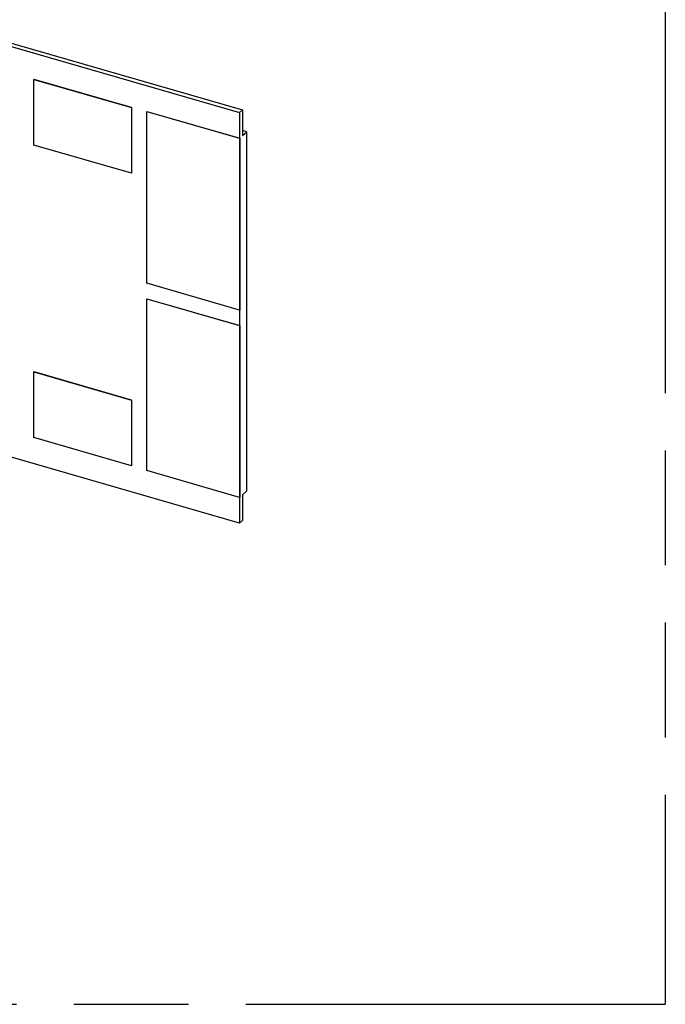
# Model space of a CAD drawing. Header units: millimetres. Extents: x 0 to 210, y 0 to 297.
# Tile 12 of 13: x 139 to 150, y 208 to 224. Entities that reach past the tile are written whole.
import ezdxf

# ---------------------------------------------------------------- set-up
doc = ezdxf.new("R2010")
doc.units = ezdxf.units.MM
doc.header["$LTSCALE"] = 19.36
doc.linetypes.add('PHANTOM', pattern=[0.8, 0.45, -0.05, 0.1, -0.05, 0.1, -0.05])
doc.layers.get('0').update_dxf_attribs({"linetype": 'CONTINUOUS'})
doc.layers.add('DEFAULT_3', color=7, linetype='PHANTOM')

msp = doc.modelspace()

# ---------------------------------------------------------------- linework, layer by layer
at = {"color": 7, "linetype": 'Continuous'}
for p, q in [((56.3431, 247.7286), (142.9456, 222.7286)), ((56.3931, 247.7719), (142.9956, 222.7719)), ((142.9456, 215.8004), (56.3431, 240.8004)), ((139.4815, 223.287), (139.481, 223.2865)), ((139.481, 223.2865), (141.1265, 222.8115)), ((139.481, 222.178), (139.481, 223.2865)), ((141.127, 222.812), (139.4815, 223.287)), ((141.1265, 222.8115), (141.127, 222.812)), ((141.1265, 222.8115), (141.1265, 221.703)), ((141.127, 222.812), (141.127, 221.7035)), ((141.382, 222.7464), (141.3825, 222.7469)), ((141.382, 222.7464), (142.9495, 222.2939)), ((141.382, 219.8453), (141.382, 222.7464)), ((141.3825, 222.7469), (142.95, 222.2944)), ((142.9956, 222.7719), (142.9456, 222.7286)), ((142.9456, 222.7286), (142.9456, 222.2956)), ((142.9956, 222.7719), (142.9956, 222.3389)), ((142.95, 222.2944), (142.9495, 222.2939)), ((142.9495, 222.2939), (142.9495, 219.3928)), ((142.95, 222.2944), (142.95, 219.3932)), ((143.0706, 222.4039), (142.9956, 222.4255)), ((142.9956, 222.3389), (143.0706, 222.4039)), ((143.0706, 216.3417), (143.0706, 222.4039)), ((141.1265, 221.703), (139.481, 222.178)), ((141.1265, 221.703), (141.127, 221.7035)), ((142.9495, 219.3928), (141.382, 219.8453)), ((141.382, 219.5855), (141.3825, 219.5859)), ((141.382, 219.5855), (142.9495, 219.133)), ((141.382, 216.6843), (141.382, 219.5855)), ((141.3825, 219.5859), (142.95, 219.1334)), ((142.9456, 219.3939), (142.9456, 219.1346)), ((142.9495, 219.3928), (142.95, 219.3932)), ((142.95, 219.1334), (142.9495, 219.133)), ((142.9495, 219.133), (142.9495, 216.2318)), ((142.95, 219.1334), (142.95, 216.2322)), ((139.4815, 218.3506), (139.481, 218.3502)), ((139.481, 218.3502), (141.1265, 217.8752)), ((139.481, 217.2417), (139.481, 218.3502)), ((141.127, 217.8756), (139.4815, 218.3506)), ((141.1265, 217.8752), (141.127, 217.8756)), ((141.1265, 217.8752), (141.1265, 216.7667)), ((141.127, 217.8756), (141.127, 216.7671)), ((141.1265, 216.7667), (139.481, 217.2417)), ((141.1265, 216.7667), (141.127, 216.7671)), ((142.9495, 216.2318), (141.382, 216.6843)), ((143.0706, 216.3417), (142.9956, 216.2768)), ((142.9456, 216.2329), (142.9456, 215.8004)), ((142.9495, 216.2318), (142.95, 216.2322)), ((142.9956, 216.2768), (142.9956, 215.8437)), ((142.9956, 215.8437), (142.9456, 215.8004))]:
    msp.add_line(p, q, dxfattribs=at)
at = {"layer": 'DEFAULT_3', "color": 91, "linetype": 'PHANTOM', "true_color": 0x80ff80}
for p in [(150.1286, 257.68), (50.1286, 207.68)]:
    msp.add_line(p, (150.1286, 207.68), dxfattribs=at)

doc.saveas('drawing.dxf')
